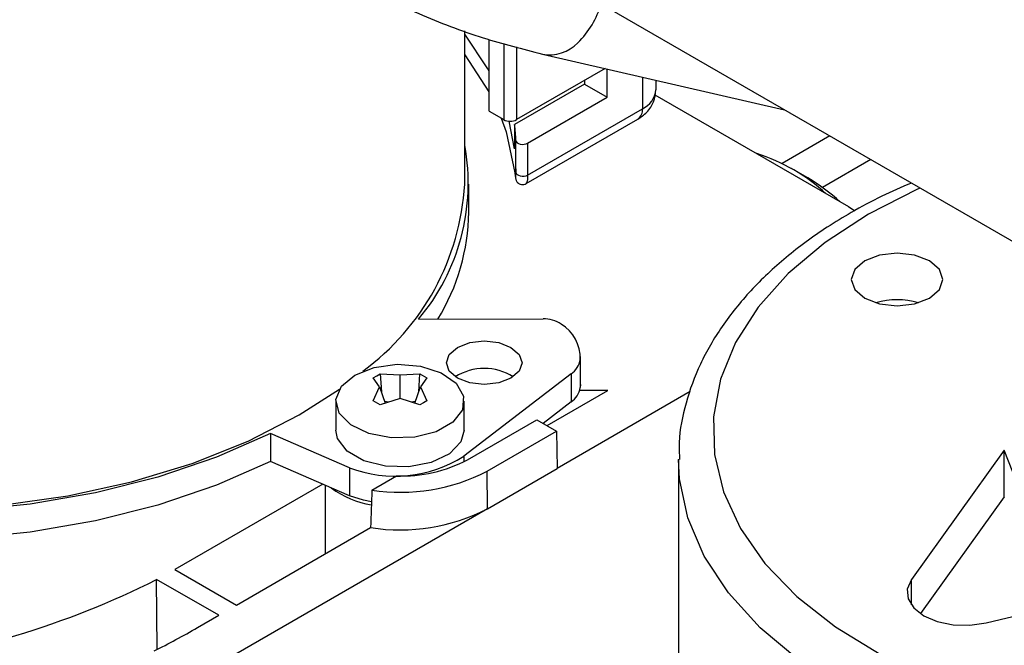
# Model space of a CAD drawing. Header units: millimetres. Extents: x 16 to 503, y 3 to 290.
# Tile 65 of 172: x 99.91 to 103.21, y 118.87 to 120.97. Entities that reach past the tile are written whole.
import ezdxf

# ---------------------------------------------------------------- set-up
doc = ezdxf.new("R2010")
doc.units = ezdxf.units.MM

msp = doc.modelspace()

# ---------------------------------------------------------------- linework, layer by layer
at = {"color": 7, "linetype": 'Continuous', "lineweight": 25}
for p, q in [((100.923, 121.5676), (105.5884, 118.8743)), ((101.4002, 120.4218), (101.4002, 120.9367)), ((101.482, 120.6668), (101.482, 120.9079)), ((101.531, 120.8944), (101.531, 120.6385)), ((101.5745, 120.8825), (101.5745, 120.6385)), ((101.6612, 120.8586), (102.4748, 120.6718)), ((101.8719, 120.8102), (101.5745, 120.6385)), ((101.8791, 120.7139), (101.8791, 120.8086)), ((101.8029, 120.7704), (101.8029, 120.7578)), ((101.9972, 120.7815), (101.9972, 120.6753)), ((102.0423, 120.7711), (102.0423, 120.7381)), ((101.8029, 120.7578), (101.5675, 120.622)), ((101.8029, 120.7578), (101.8791, 120.7139)), ((101.6115, 120.5594), (101.8791, 120.7139)), ((102.0391, 120.722), (102.6895, 120.3465)), ((101.482, 120.6668), (101.531, 120.6385)), ((101.6115, 120.4526), (101.9972, 120.6753)), ((101.6063, 120.4236), (101.9813, 120.6401)), ((101.5675, 120.5403), (101.5492, 120.6335)), ((101.5675, 120.622), (101.5675, 120.5403)), ((101.5721, 120.4617), (101.5721, 120.5685)), ((102.6266, 120.5841), (102.4661, 120.4915)), ((101.6115, 120.5594), (101.6115, 120.4526)), ((102.7645, 120.5045), (102.602, 120.4107)), ((101.5721, 120.4733), (101.5721, 120.4623)), ((102.5523, 120.443), (102.4979, 120.4744)), ((101.4137, 120.3276), (101.4137, 120.4218)), ((102.6895, 120.3465), (102.7112, 120.3329)), ((101.2451, 119.9688), (101.6635, 119.9692)), ((101.7889, 119.7489), (101.7889, 119.8431)), ((101.7885, 119.8334), (101.7885, 119.7392)), ((101.0929, 119.7717), (101.1044, 119.7787)), ((101.1044, 119.7787), (101.116, 119.7851)), ((101.116, 119.7851), (101.1829, 119.7814)), ((101.116, 119.7851), (101.1202, 119.7245)), ((101.1829, 119.7814), (101.2497, 119.7851)), ((101.1829, 119.7021), (101.1829, 119.7814)), ((101.2455, 119.7245), (101.2497, 119.7851)), ((101.2497, 119.7851), (101.2729, 119.7717)), ((101.7577, 119.7848), (101.3966, 119.5082)), ((101.7577, 119.7848), (101.7577, 119.6906)), ((101.1142, 119.7417), (101.0929, 119.7717)), ((101.0929, 119.6945), (101.1142, 119.7417)), ((101.1142, 119.7417), (101.1334, 119.6866)), ((101.2323, 119.6866), (101.2515, 119.7417)), ((101.2729, 119.7717), (101.2515, 119.7417)), ((101.2515, 119.7417), (101.2729, 119.6945)), ((101.7889, 119.7489), (101.7885, 119.7392)), ((100.8442, 119.647), (100.9796, 119.734)), ((101.6769, 119.6111), (101.8806, 119.7287)), ((102.158, 119.7257), (101.7104, 119.4672)), ((101.8806, 119.7287), (101.7864, 119.7287)), ((100.9675, 119.6929), (100.9675, 119.596)), ((101.116, 119.6812), (101.0929, 119.6945)), ((101.1829, 119.7021), (101.116, 119.6812)), ((101.144, 119.6899), (101.1313, 119.6926)), ((101.2497, 119.6812), (101.1829, 119.7021)), ((101.2344, 119.6926), (101.2217, 119.6899)), ((101.2614, 119.6881), (101.2497, 119.6812)), ((101.2729, 119.6945), (101.2614, 119.6881)), ((101.3983, 119.596), (101.3983, 119.6929)), ((101.7577, 119.6906), (101.6639, 119.6187)), ((101.4095, 119.4966), (101.6424, 119.6311)), ((101.6424, 119.6311), (101.7085, 119.5929)), ((101.0129, 119.4698), (100.7481, 119.585)), ((100.7481, 119.585), (100.7481, 119.4908)), ((101.4756, 119.4584), (101.7085, 119.5929)), ((101.7085, 119.5929), (101.7104, 119.4673)), ((103.2128, 119.529), (102.9007, 119.094)), ((103.2128, 119.3719), (103.2128, 119.529)), ((101.0129, 119.3756), (100.7481, 119.4908)), ((101.3966, 119.5082), (101.3966, 119.4896)), ((102.1186, 119.499), (102.1186, 117.8156)), ((101.0129, 119.4698), (101.0129, 119.3756)), ((101.4765, 119.3323), (101.4756, 119.4584)), ((101.4765, 119.3323), (101.7103, 119.4672)), ((100.923, 119.4147), (100.4266, 119.1282)), ((100.9318, 119.4108), (100.9309, 119.1804)), ((101.0883, 119.3947), (101.171, 119.4425)), ((103.2128, 119.3719), (102.9315, 118.9799)), ((101.4765, 119.3323), (99.8638, 118.4012)), ((100.6335, 119.0088), (101.0841, 119.2689)), ((100.4266, 119.1282), (100.6335, 119.0088)), ((103.152, 118.949), (103.9054, 119.1291)), ((100.5737, 118.9743), (100.3652, 119.0946)), ((100.3669, 118.8601), (100.3652, 119.0946)), ((102.9007, 119.0091), (102.9007, 119.094)), ((100.5023, 118.933), (100.5737, 118.9743))]:
    msp.add_line(p, q, dxfattribs=at)
at = {"color": 7, "linetype": 'Continuous', "lineweight": 25, "flags": 128}
for points in [[(101.482, 120.8003), (101.4773, 120.8089), (101.4002, 120.9256)], [(101.4002, 120.8565), (101.4815, 120.7323), (101.482, 120.7313)], [(101.5231, 120.6431), (101.5395, 120.5973), (101.5689, 120.4594)], [(101.5721, 120.5685), (101.5733, 120.5647), (101.5763, 120.5612), (101.5809, 120.5584), (101.5867, 120.5565), (101.5932, 120.5556), (101.5999, 120.5558), (101.6061, 120.5571), (101.6115, 120.5594)], [(100.7481, 119.585), (100.5662, 119.5051), (100.3691, 119.4384), (100.1596, 119.3857), (99.9406, 119.3478), (99.7155, 119.3252), (99.4872, 119.3184), (99.2592, 119.3273), (99.0347, 119.3518), (98.8168, 119.3917), (98.6087, 119.4463), (98.4134, 119.5148), (98.2337, 119.5963), (98.0721, 119.6896), (97.9309, 119.7933), (97.8122, 119.9061), (97.7177, 120.0262), (97.6486, 120.152), (97.6061, 120.2816), (97.5906, 120.4132), (97.6025, 120.545), (97.604, 120.5526)], [(101.5721, 120.4617), (101.5733, 120.4579), (101.5763, 120.4544), (101.5809, 120.4516), (101.5867, 120.4497), (101.5932, 120.4488), (101.5999, 120.449), (101.6061, 120.4503), (101.6115, 120.4526)], [(97.604, 120.4218), (97.6075, 120.3557), (97.6351, 120.2244), (97.69, 120.0959), (97.7712, 119.9722), (97.8777, 119.855), (98.0079, 119.7461), (98.1599, 119.6471), (98.3315, 119.5593), (98.5201, 119.4842), (98.723, 119.4227), (98.9373, 119.3757), (99.1599, 119.3441), (99.3874, 119.3281), (99.6166, 119.3281), (99.8442, 119.344), (100.0667, 119.3757), (100.281, 119.4226), (100.484, 119.4841), (100.6726, 119.5593), (100.8442, 119.647)], [(102.93, 120.409), (102.9207, 120.4048), (102.7562, 120.3209)], [(100.7481, 119.4908), (100.5662, 119.4109), (100.3691, 119.3441), (100.1596, 119.2914), (99.9406, 119.2536), (99.7155, 119.231), (99.4872, 119.2242), (99.2592, 119.2331), (99.0347, 119.2576), (98.8168, 119.2975), (98.6087, 119.3521), (98.4134, 119.4206), (98.2337, 119.5021), (98.0721, 119.5954), (97.9309, 119.6991), (97.8122, 119.8119), (97.7177, 119.932), (97.6486, 120.0578), (97.6061, 120.1874), (97.5906, 120.319), (97.5906, 120.3276)], [(102.7562, 120.3209), (102.6109, 120.226), (102.4868, 120.1214), (102.386, 120.0089), (102.3098, 119.8901), (102.2596, 119.7667), (102.2359, 119.6407), (102.2393, 119.5141), (102.2696, 119.3886), (102.3264, 119.2662), (102.4088, 119.1487), (102.5156, 119.038), (102.6452, 118.9358), (102.7955, 118.8434)], [(102.744, 120.1647), (102.7106, 120.1359), (102.6989, 120.1019), (102.7106, 120.0679), (102.744, 120.0391), (102.7939, 120.0198), (102.8528, 120.0131), (102.9116, 120.0198), (102.9615, 120.0391), (102.9949, 120.0679), (103.0066, 120.1019), (102.9949, 120.1359), (102.9616, 120.1647), (102.9116, 120.1839), (102.8528, 120.1907), (102.7939, 120.1839), (102.744, 120.1647)], [(101.5554, 119.7703), (101.5143, 119.7544), (101.4657, 119.7488), (101.4171, 119.7544), (101.376, 119.7703), (101.3484, 119.7941), (101.3388, 119.8221), (101.3484, 119.8502), (101.376, 119.8739), (101.4171, 119.8898), (101.4657, 119.8954), (101.5143, 119.8898), (101.5555, 119.8739), (101.583, 119.8501), (101.5926, 119.8221), (101.583, 119.7941), (101.5554, 119.7703)], [(101.0306, 119.7808), (101.0959, 119.8067), (101.1729, 119.8171), (101.2513, 119.8108), (101.3205, 119.7886), (101.371, 119.7534), (101.3962, 119.7101), (101.3925, 119.6644), (101.3606, 119.6226), (101.3046, 119.5903), (101.2322, 119.5719), (101.1531, 119.5698), (101.0781, 119.5843), (101.0172, 119.6135), (100.9786, 119.6534), (100.9677, 119.6987), (100.9858, 119.7431), (101.0306, 119.7808)], [(101.3983, 119.596), (101.3871, 119.5565), (101.3486, 119.5166), (101.2877, 119.4874), (101.2126, 119.4729), (101.1336, 119.475), (101.0611, 119.4934), (101.0052, 119.5258), (100.9732, 119.5676), (100.9675, 119.596)], [(103.9054, 119.1291), (103.7772, 119.1455), (103.6553, 119.1737), (103.5429, 119.2128), (103.4428, 119.2619), (103.3578, 119.3197), (103.2901, 119.3846), (103.2413, 119.455), (103.2128, 119.529)], [(105.5812, 118.8785), (105.5108, 118.8231), (105.3588, 118.7241), (105.1872, 118.6364), (104.9986, 118.5612), (104.7956, 118.4997), (104.5813, 118.4528), (104.3588, 118.4212), (104.1312, 118.4052), (103.902, 118.4052), (103.6745, 118.4212), (103.4519, 118.4528), (103.2376, 118.4998), (103.0347, 118.5613), (102.8461, 118.6364), (102.6745, 118.7242), (102.5225, 118.8232), (102.3923, 118.9321), (102.2858, 119.0493), (102.2046, 119.173), (102.1497, 119.3015), (102.1221, 119.4328), (102.1186, 119.4978)], [(101.087, 119.3556), (101.0602, 119.3611), (101.0129, 119.3756)], [(102.9007, 119.094), (102.887, 119.0624), (102.8898, 119.0299), (102.9088, 118.9992), (102.9424, 118.973), (102.9877, 118.9536), (103.0409, 118.9427), (103.0972, 118.9411), (103.152, 118.949)]]:
    msp.add_lwpolyline(points, dxfattribs=at)
at = {"color": 7, "linetype": 'Continuous', "lineweight": 25}
for centre, radius, start, end in [((101.5742, 121.1095), 0.2959, 314.0526, 343.9184), ((101.6858, 120.9856), 0.1293, 259.0645, 316.6851), ((101.9653, 120.7458), 0.0774, 294.3747, 354.3052), ((101.9595, 120.6711), 0.0379, 305.0133, 6.2988), ((101.5527, 120.6805), 0.0473, 242.6097, 297.3903), ((100.9012, 120.5378), 0.6716, 2.6213, 7.2), ((100.7051, 120.4247), 0.7067, 319.8215, 10.4239), ((102.1997, 119.9406), 0.6114, 47.2688, 72.7366), ((102.2169, 119.8722), 0.662, 47.7876, 59.5625), ((100.5639, 120.4707), 0.8377, 306.1385, 356.6562), ((100.7103, 120.3368), 0.7035, 328.4588, 359.2517), ((102.8528, 119.782), 0.2519, 73.4103, 106.5897), ((101.6669, 119.8649), 0.1044, 56.5898, 91.891), ((101.6527, 119.8366), 0.1358, 358.641, 58.1388), ((101.7175, 119.8443), 0.0718, 304.0693, 351.2725), ((101.4657, 119.6218), 0.1815, 57.6052, 122.3948), ((101.7175, 119.7501), 0.0718, 304.0693, 351.2725), ((101.1666, 119.8705), 0.4292, 249.0118, 302.4077), ((101.1904, 119.9099), 0.4678, 267.6241, 297.929), ((101.1844, 120.0196), 0.6322, 261.2539, 297.423), ((101.1446, 119.6686), 0.3289, 234.139, 259.8403), ((101.1841, 119.8963), 0.6353, 260.9412, 297.4024), ((99.0641, 121.6778), 2.8923, 276.5514, 296.7346), ((99.0765, 121.4057), 2.8543, 296.6438, 299.969)]:
    msp.add_arc(centre, radius, start, end, dxfattribs=at)
msp.add_ellipse((100.9363, 93.251), major_axis=(0.4965, 32.3433), ratio=0.013086, start_param=0.629705, end_param=0.636284, dxfattribs=at)
for points, knots in [([(99.9299, 123.1967), (99.9305, 123.1498), (99.9323, 123.0154), (99.9517, 122.7994), (99.9949, 122.5528), (100.0594, 122.3173), (100.1443, 122.0945), (100.2491, 121.8858), (100.373, 121.6925), (100.515, 121.5158), (100.6741, 121.3565), (100.8494, 121.2157), (101.0395, 121.0938), (101.2438, 120.9919), (101.4511, 120.9123), (101.5943, 120.8757), (101.6612, 120.8586)], [0, 0, 0, 0, 0.040723, 0.116568, 0.192281, 0.267728, 0.342849, 0.417607, 0.491998, 0.566064, 0.639888, 0.713587, 0.787266, 0.86104, 0.935026, 1, 1, 1, 1]), ([(101.9813, 120.6401), (101.9918, 120.6473), (102.014, 120.6625), (102.0374, 120.697), (102.0406, 120.7246), (102.0423, 120.7381)], [0, 0, 0, 0, 0.3184176, 0.665866, 1, 1, 1, 1]), ([(101.5689, 120.4594), (101.5694, 120.4554), (101.5704, 120.4468), (101.5713, 120.4418), (101.5718, 120.444), (101.5721, 120.4507), (101.5721, 120.458), (101.5721, 120.4617)], [0, 0, 0, 0, 0.2317406, 0.5027561, 0.706042, 0.8525103, 1, 1, 1, 1]), ([(101.569, 120.4582), (101.5696, 120.4527), (101.5704, 120.4452), (101.5713, 120.4402), (101.5722, 120.4365), (101.5742, 120.4319), (101.5777, 120.4272), (101.5833, 120.4227), (101.5909, 120.4202), (101.5991, 120.4202), (101.6039, 120.4225), (101.6062, 120.4236)], [0, 0, 0, 0, 0.334491, 0.458602, 0.536917, 0.586936, 0.655116, 0.733969, 0.824089, 0.917614, 1, 1, 1, 1]), ([(101.6115, 120.4526), (101.6114, 120.4474), (101.6111, 120.437), (101.6092, 120.4268), (101.6071, 120.4251), (101.6059, 120.4242)], [0, 0, 0, 0, 0.3327043, 0.6551759, 1, 1, 1, 1]), ([(102.9009, 120.4258), (102.8673, 120.4116), (102.796, 120.3815), (102.7322, 120.3456), (102.6985, 120.3266)], [0, 0, 0, 0, 0.471892, 1, 1, 1, 1]), ([(102.6985, 120.3266), (102.6715, 120.3104), (102.5931, 120.2635), (102.4769, 120.1774), (102.3581, 120.066), (102.2614, 119.9459), (102.1879, 119.8193), (102.1407, 119.6882), (102.1184, 119.58), (102.1209, 119.5165), (102.1217, 119.4975)], [0, 0, 0, 0, 0.077142, 0.223201, 0.369335, 0.514857, 0.658991, 0.800979, 0.940555, 1, 1, 1, 1])]:
    msp.add_open_spline(points, degree=3, knots=knots, dxfattribs=at)

doc.saveas('drawing.dxf')
